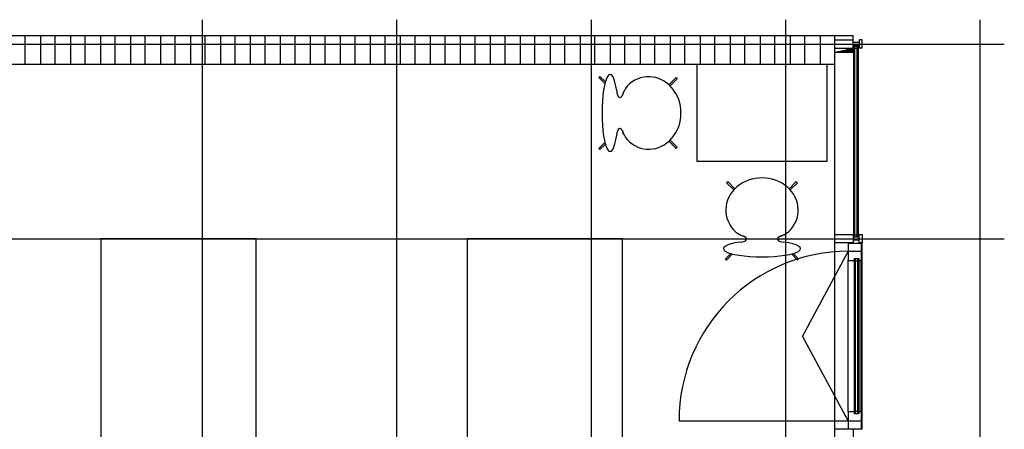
# Model space of a CAD drawing. Header units: millimetres. Extents: x 2502971067 to 2502991033, y 5626762590 to 5626807088.
# Tile 109 of 109: x 2502984725 to 2502990800, y 5626803635 to 5626806160. Entities that reach past the tile are written whole.
import ezdxf

# ---------------------------------------------------------------- set-up
doc = ezdxf.new("R2010")
doc.units = ezdxf.units.MM
for name, color, linetype in [('A_Fenster-Fassade', 2, 'Continuous'), ('A_Raster', 253, 'Continuous'), ('A_Schraffur-F90-Brandabschnitt', 2, 'Continuous'), ('A_Wand-F90-Brandabschnitt', 7, 'Continuous'), ('I_Bett', 2, 'Continuous'), ('I_Möbel', 2, 'Continuous')]:
    doc.layers.add(name, color=color, linetype=linetype)
pattern_1 = [(45, (0, 0), (-70.7106781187, 70.7106781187), []), (135, (0, 0), (-70.7106781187, -70.7106781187), [])]

msp = doc.modelspace()

# ---------------------------------------------------------------- hatches: boundary and pattern name
at = {"layer": 'A_Schraffur-F90-Brandabschnitt'}
h = msp.add_hatch(dxfattribs=at)
h.set_pattern_fill('_USER', color=256, scale=100, angle=45, double=1, pattern_type=0)
h.set_pattern_definition(pattern_1)
h.paths.add_polyline_path([(2502989754.991262, 5626806060), (2502982175, 5626806060), (2502982175, 5626805885), (2502989754.991262, 5626805885)])
h = msp.add_hatch(dxfattribs=at)
h.set_pattern_fill('_USER', color=256, scale=100, angle=45, double=1, pattern_type=0)
h.set_pattern_definition(pattern_1)
h.paths.add_polyline_path([(2502989867.189, 5626806059.998957), (2502989755, 5626806060), (2502989755, 5626806035.000456), (2502989867.189, 5626806035.000456)])
h = msp.add_hatch(dxfattribs=at)
h.set_pattern_fill('_USER', color=256, scale=100, angle=45, double=1, pattern_type=0)
h.set_pattern_definition(pattern_1)
h.paths.add_polyline_path([(2502989867.189, 5626805985.000456), (2502989755, 5626805985.000456), (2502989755, 5626805959.996645), (2502989867.189, 5626805960.000456)])

# ---------------------------------------------------------------- linework, layer by layer
at = {"layer": 'A_Fenster-Fassade'}
for p, q in [((2502989903.495, 5626806019.99946), (2502989867.195, 5626806019.99946)), ((2502989903.495, 5626805999.99946), (2502989867.195, 5626805999.99946)), ((2502989872.195, 5626805997.77266), (2502989900.195, 5626805997.77266)), ((2502989872.195, 5626804822.22621), (2502989872.195, 5626805997.77266)), ((2502989878.195, 5626804822.22621), (2502989878.195, 5626805997.77266)), ((2502989892.195, 5626804822.22621), (2502989892.195, 5626805997.77266)), ((2502989900.195, 5626804822.22621), (2502989900.195, 5626805997.77266)), ((2502989903.489, 5626806034.99846), (2502989903.489, 5626805984.99846)), ((2502989923.489, 5626806034.99746), (2502989903.50314, 5626806034.99746)), ((2502989923.489, 5626805984.99846), (2502989923.489, 5626806034.99846)), ((2502989755, 5626772434.99819), (2502989755, 5626805959.996645)), ((2502989878.195, 5626805983.77266), (2502989892.195, 5626805983.77266)), ((2502989923.489, 5626805984.99746), (2502989903.489, 5626805984.99746)), ((2502989755, 5626804834.99746), (2502989867.189, 5626804834.99746)), ((2502989867.189, 5626804784.99846), (2502989755, 5626804784.99846)), ((2502989837.57799, 5626804782.31453), (2502989917.57799, 5626804782.31453)), ((2502989837.57799, 5626804782.31453), (2502989837.57799, 5626804676.31453)), ((2502989867.189, 5626804834.99746), (2502989867.189, 5626804784.99746)), ((2502989903.495, 5626804819.99746), (2502989867.195, 5626804819.99746)), ((2502989903.495, 5626804799.99746), (2502989867.195, 5626804799.99746)), ((2502989872.195, 5626804822.22621), (2502989900.195, 5626804822.22621)), ((2502989878.195, 5626804836.22621), (2502989892.195, 5626804836.22621)), ((2502989923.37799, 5626804784.9972), (2502989903.37799, 5626804784.9972)), ((2502989903.489, 5626804834.99746), (2502989923.489, 5626804834.99746)), ((2502989903.489, 5626804784.99646), (2502989903.489, 5626804834.99646)), ((2502989923.489, 5626804784.99746), (2502989903.489, 5626804784.99746)), ((2502989917.57799, 5626804782.31453), (2502989917.57799, 5626804676.31453)), ((2502989923.37799, 5626803634.9982), (2502989923.37799, 5626804784.9972)), ((2502989923.489, 5626804834.99646), (2502989923.489, 5626804784.99646)), ((2502989837.57799, 5626804732.31453), (2502989555.0781, 5626804209.99766)), ((2502989837.57799, 5626804732.31453), (2502989917.57799, 5626804732.31453)), ((2502989837.57799, 5626804676.31453), (2502989873.57799, 5626804676.31453)), ((2502989837.57799, 5626803743.68078), (2502989837.57799, 5626804676.31453)), ((2502989873.57799, 5626804688.16187), (2502989901.57799, 5626804688.16187)), ((2502989873.57799, 5626804688.16187), (2502989873.57799, 5626803731.83345)), ((2502989879.57799, 5626804688.16187), (2502989879.57799, 5626803731.83345)), ((2502989879.57799, 5626804674.16187), (2502989893.57799, 5626804674.16187)), ((2502989893.57799, 5626804688.16187), (2502989893.57799, 5626803731.83345)), ((2502989901.57799, 5626804688.16187), (2502989901.57799, 5626803731.83345)), ((2502989901.57799, 5626804676.31453), (2502989917.57799, 5626804676.31453)), ((2502989917.57799, 5626803743.68078), (2502989917.57799, 5626804676.31453)), ((2502989837.57799, 5626803687.68078), (2502989555.0781, 5626804209.99766)), ((2502989837.57799, 5626803743.68078), (2502989837.57799, 5626803637.68078)), ((2502989837.57799, 5626803743.68078), (2502989873.57799, 5626803743.68078)), ((2502989873.57799, 5626803731.83345), (2502989901.57799, 5626803731.83345)), ((2502989879.57799, 5626803745.83345), (2502989893.57799, 5626803745.83345)), ((2502989901.57799, 5626803743.68078), (2502989917.57799, 5626803743.68078)), ((2502989917.57799, 5626803743.68078), (2502989917.57799, 5626803637.68078)), ((2502988792.94423, 5626803687.68078), (2502989837.57799, 5626803687.68078)), ((2502989867.189, 5626803634.99946), (2502989755, 5626803634.99946)), ((2502989837.57799, 5626803687.68078), (2502989917.57799, 5626803687.68078)), ((2502989837.57799, 5626803637.68078), (2502989917.57799, 5626803637.68078)), ((2502989867.189, 5626803634.99846), (2502989867.189, 5626803584.99846)), ((2502989923.37799, 5626803634.9982), (2502989903.37799, 5626803634.9982)), ((2502989923.489, 5626803634.99846), (2502989903.489, 5626803634.99846))]:
    msp.add_line(p, q, dxfattribs=at)
msp.add_arc((2502989837.57799, 5626803687.68078), 1044.633755, 90, 180, dxfattribs=at)
at = {"layer": 'A_Raster'}
for p, q in [((2502985850, 5626806160), (2502985850, 5626762660)), ((2502987050, 5626806160), (2502987050, 5626762660)), ((2502988250, 5626806160), (2502988250, 5626762660)), ((2502989450, 5626806160), (2502989450, 5626762660)), ((2502990650, 5626806160), (2502990650, 5626762660)), ((2502971300, 5626806010), (2502990800, 5626806010)), ((2502971300, 5626804810), (2502990800, 5626804810))]:
    msp.add_line(p, q, dxfattribs=at)
at = {"layer": 'A_Wand-F90-Brandabschnitt'}
for p, q in [((2502989754.991262, 5626806060), (2502982175, 5626806060)), ((2502989754.991262, 5626805885), (2502989754.991262, 5626806060)), ((2502989867.189, 5626806059.998957), (2502989755, 5626806060)), ((2502989867.189, 5626805960.000456), (2502989867.189, 5626806059.998957)), ((2502989755, 5626806035.000456), (2502989867.189, 5626806035.000456)), ((2502989755, 5626805985.000456), (2502989867.189, 5626805985.000456)), ((2502989755, 5626805959.996645), (2502989867.189, 5626805960.000456)), ((2502982175, 5626805885), (2502989754.991262, 5626805885))]:
    msp.add_line(p, q, dxfattribs=at)
at = {"layer": 'I_Bett'}
for p, q in [((2502985225.024019, 5626804809.999979), (2502985225.024019, 5626802659.999979)), ((2502986185.02408, 5626804809.999979), (2502985225.024019, 5626804809.999979)), ((2502986185.02408, 5626802659.999979), (2502986185.02408, 5626804809.999979)), ((2502987485.024126, 5626804809.999979), (2502987485.024126, 5626802659.999979)), ((2502988445.024157, 5626804809.999979), (2502987485.024126, 5626804809.999979)), ((2502988445.024157, 5626802659.999979), (2502988445.024157, 5626804809.999979))]:
    msp.add_line(p, q, dxfattribs=at)
at = {"layer": 'I_Möbel'}
for p, q in [((2502988905.022173, 5626805285), (2502988905.022173, 5626805885)), ((2502988905.022173, 5626805885), (2502989705.022219, 5626805885)), ((2502989705.022219, 5626805885), (2502989705.022219, 5626805285)), ((2502988298.429659, 5626805803.405029), (2502988305.449465, 5626805810.424805)), ((2502988335.6803, 5626805766.154358), (2502988298.429659, 5626805803.405029)), ((2502988305.449465, 5626805810.424805), (2502988338.606401, 5626805777.267883)), ((2502988730.900133, 5626805759.065491), (2502988775.239672, 5626805803.405029)), ((2502988738.101625, 5626805752.227356), (2502988782.259478, 5626805796.385254)), ((2502988775.239672, 5626805803.405029), (2502988782.259478, 5626805796.385254)), ((2502988444.306429, 5626805695.164734), (2502988442.70006, 5626805692.028503)), ((2502988451.358156, 5626805714.628784), (2502988444.82622, 5626805696.912109)), ((2502988444.306429, 5626805474.835327), (2502988442.70006, 5626805477.971558)), ((2502988451.358156, 5626805455.371277), (2502988444.82622, 5626805473.087952)), ((2502988335.6803, 5626805403.845642), (2502988298.429659, 5626805366.595032)), ((2502988305.449465, 5626805359.575195), (2502988338.606401, 5626805392.732117)), ((2502988730.900133, 5626805410.93457), (2502988775.239672, 5626805366.595032)), ((2502988738.101625, 5626805417.772705), (2502988782.259478, 5626805373.614807)), ((2502988298.429659, 5626805366.595032), (2502988305.449465, 5626805359.575195)), ((2502988775.239672, 5626805366.595032), (2502988782.259478, 5626805373.614807)), ((2502989705.022219, 5626805285), (2502988905.022173, 5626805285)), ((2502989086.617189, 5626805155.217468), (2502989093.636995, 5626805162.237366)), ((2502989130.956728, 5626805110.877991), (2502989086.617189, 5626805155.217468)), ((2502989137.794863, 5626805118.079468), (2502989093.636995, 5626805162.237366)), ((2502989472.249529, 5626805118.079468), (2502989516.407412, 5626805162.237366)), ((2502989479.087679, 5626805110.877991), (2502989523.427202, 5626805155.217468)), ((2502989523.427202, 5626805155.217468), (2502989516.407412, 5626805162.237366)), ((2502989175.393419, 5626804831.335999), (2502989193.110094, 5626804824.804016)), ((2502989194.857439, 5626804824.284241), (2502989197.993746, 5626804822.677856)), ((2502989415.186953, 5626804824.284241), (2502989412.050676, 5626804822.677856)), ((2502989434.650972, 5626804831.335999), (2502989416.934298, 5626804824.804016)), ((2502989079.597383, 5626804685.427307), (2502989112.754335, 5626804718.58429)), ((2502989086.617189, 5626804678.407471), (2502989079.597383, 5626804685.427307)), ((2502989123.867861, 5626804715.658142), (2502989086.617189, 5626804678.407471)), ((2502989486.176561, 5626804715.658142), (2502989523.427202, 5626804678.407471)), ((2502989530.447008, 5626804685.427307), (2502989497.290087, 5626804718.58429)), ((2502989523.427202, 5626804678.407471), (2502989530.447008, 5626804685.427307))]:
    msp.add_line(p, q, dxfattribs=at)
for centre, start, end in [((2502988599.482714, 5626805649.954407), 142.0013873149, 163.7566008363), ((2502988599.482714, 5626805520.045654), 196.2433991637, 217.9986126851), ((2502989240.067827, 5626804979.46051), 232.0014088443, 253.7566008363), ((2502989369.976564, 5626804979.46051), 286.2433991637, 307.9985911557)]:
    msp.add_arc(centre, 161.628159, start, end, dxfattribs=at)
for centre, major_axis, ratio, start_param, end_param in [((2502988367.922167, 5626805585), (0, -238.26001), 0.2083333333, 2.1765006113, 7.2482773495), ((2502988606.47217, 5626805585), (0, -223.368759), 0.8888888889, 5.5399288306, 10.1680344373), ((2502988428.729204, 5626805720.651245), (0, -40.000002), 0.5, 4.7123889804, 7.3144946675), ((2502988428.729204, 5626805449.348755), (0, -40.000002), 0.5, 2.0729490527, 4.7123889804), ((2502989305.022203, 5626804986.450012), (223.368759, 0), 0.8888888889, 5.5399288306, 10.1680344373), ((2502989305.022203, 5626804747.899963), (238.26001, 0), 0.2083333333, 2.1765006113, 7.2482773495), ((2502989169.370943, 5626804808.707031), (40.000002, 0), 0.5, 4.7123889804, 7.3144946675), ((2502989440.673449, 5626804808.707031), (40.000002, 0), 0.5, 2.0729490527, 4.7123889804)]:
    msp.add_ellipse(centre, major_axis=major_axis, ratio=ratio, start_param=start_param, end_param=end_param, dxfattribs=at)

doc.saveas('drawing.dxf')
